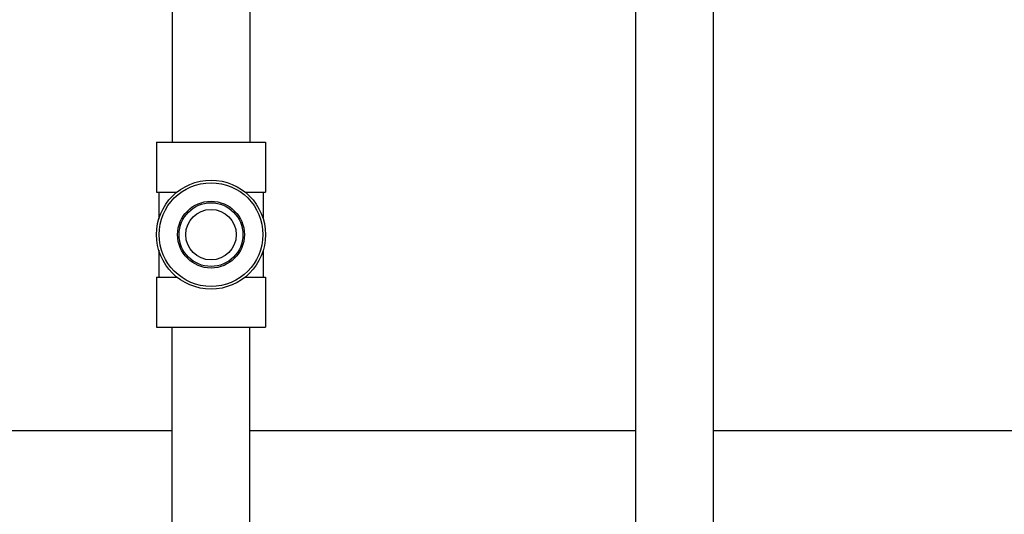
# Model space of a CAD drawing. Header units: inches. Extents: x 24 to 1128, y -69 to 748.
# Tile 34 of 256: x 119.92 to 130.55, y 207.64 to 212.99. Entities that reach past the tile are written whole.
import ezdxf

# ---------------------------------------------------------------- set-up
doc = ezdxf.new("R2010")
doc.units = ezdxf.units.IN
doc.header["$LTSCALE"] = 32
doc.header["$MEASUREMENT"] = 0
doc.layers.add('Dimension (ANSI)', color=7, linetype='Continuous', lineweight=25)
doc.layers.add('Visible (ANSI)', color=7, linetype='Continuous', lineweight=30)
doc.styles.add('Note Text (ANSI)', font='tahoma.ttf')
doc.dimstyles.new('SB Fraction-16 (ANSI)', dxfattribs={"dimscale": 32, "dimtxt": 0.125, "dimasz": 0.098425, "dimexe": 0.125, "dimexo": 0.0625, "dimgap": 0.031496, "dimtad": 0, "dimtih": 1, "dimtoh": 1, "dimdec": 4, "dimrnd": 1e-08, "dimzin": 0, "dimdsep": 46, "dimlunit": 5, "dimtxsty": 'Note Text (ANSI)', "dimcen": 0.09, "dimdle": 0.393701, "dimclrd": 256, "dimclre": 256, "dimclrt": 256, "dimadec": 0, "dimazin": 3, "dimtfac": 0.96, "dimtofl": 0, "dimtmove": 0, "dimatfit": 3, "dimfxl": 1, "dimfrac": 2, "dimtolj": 1, "dimtzin": 12, "dimlwd": -1, "dimlwe": -1, "dimarcsym": 0})

# ---------------------------------------------------------------- blocks, each defined once
blk = doc.blocks.new('*D15')
at = {"layer": 'Defpoints', "color": 0, "transparency": 16777216}
for p in [(152.29, 475.484), (60.957, 155.772), (120.165, 155.772)]:
    blk.add_point(p, dxfattribs=at)
at = {"layer": 'Dimension (ANSI)', "transparency": 16777216}
for p, q in [((150.29, 475.484), (56.957, 475.484)), ((60.957, 472.334), (60.957, 338.161)), ((60.957, 158.922), (60.957, 331.095)), ((118.165, 155.772), (56.957, 155.772))]:
    blk.add_line(p, q, dxfattribs=at)
for points in [[(60.432, 472.334), (61.482, 472.334), (60.957, 475.484)], [(60.432, 158.922), (61.482, 158.922), (60.957, 155.772)]]:
    blk.add_solid(points, dxfattribs=at)
at = {"layer": 'Dimension (ANSI)', "transparency": 16777216, "insert": (48.754, 337.153), "char_height": 4, "attachment_point": 1, "style": 'Note Text (ANSI)'}
blk.add_mtext('\\A1;319 11/16', dxfattribs=at)

msp = doc.modelspace()

# ---------------------------------------------------------------- linework, layer by layer
at = {"layer": 'Visible (ANSI)'}
for p, q in [((126.56611, 223.2142), (126.56611, 207.23458)), ((127.40611, 223.2142), (127.40611, 207.23458)), ((121.56611, 214.0157), (121.56611, 211.6642)), ((122.40611, 214.0157), (122.40611, 211.6642)), ((121.39761, 211.6642), (122.57461, 211.6642)), ((121.39761, 211.6642), (121.39761, 211.1232)), ((122.57461, 211.6642), (122.57461, 211.1232)), ((121.39761, 211.1232), (121.6178, 211.1232)), ((121.42236, 211.1232), (121.42236, 210.83307)), ((122.35442, 211.1232), (122.57461, 211.1232)), ((122.54986, 211.1232), (122.54986, 210.83307)), ((121.42236, 210.49533), (121.42236, 210.2052)), ((122.54986, 210.49533), (122.54986, 210.2052)), ((121.39761, 210.2052), (121.6178, 210.2052)), ((121.39761, 210.2052), (121.39761, 209.6642)), ((122.35442, 210.2052), (122.57461, 210.2052)), ((122.57461, 210.2052), (122.57461, 209.6642)), ((121.39761, 209.6642), (122.57461, 209.6642)), ((121.56611, 207.3752), (121.56611, 209.6642)), ((122.40611, 207.3752), (122.40611, 209.6642)), ((121.56611, 208.54617), (116.40611, 208.54617)), ((126.56611, 208.54617), (122.40611, 208.54617)), ((131.46111, 208.54617), (127.40611, 208.54617))]:
    msp.add_line(p, q, dxfattribs=at)
for radius in [0.5885, 0.56, 0.36065, 0.34397, 0.273]:
    msp.add_circle((121.98611, 210.6642), radius, dxfattribs=at)

# ---------------------------------------------------------------- dimensions: what is measured, and where the dimension line sits
at = {"layer": 'Dimension (ANSI)'}
dim = msp.add_linear_dim(base=(60.95681, 155.77197), p1=(152.29037, 475.48367), p2=(120.16537, 155.77197), angle=270, dimstyle='SB Fraction-16 (ANSI)', override={"dimgap": 0.031496, "dimdec": 4, "dimtol": 0, "dimlim": 0, "dimtp": 0, "dimtm": 0, "dimtdec": 2, "dimatfit": 1}, dxfattribs=at)
dim.commit()
dim.dimension.update_dxf_attribs({"geometry": '*D15', "text_midpoint": (60.95681, 334.62782), "dimtype": 160})

doc.saveas('drawing.dxf')
